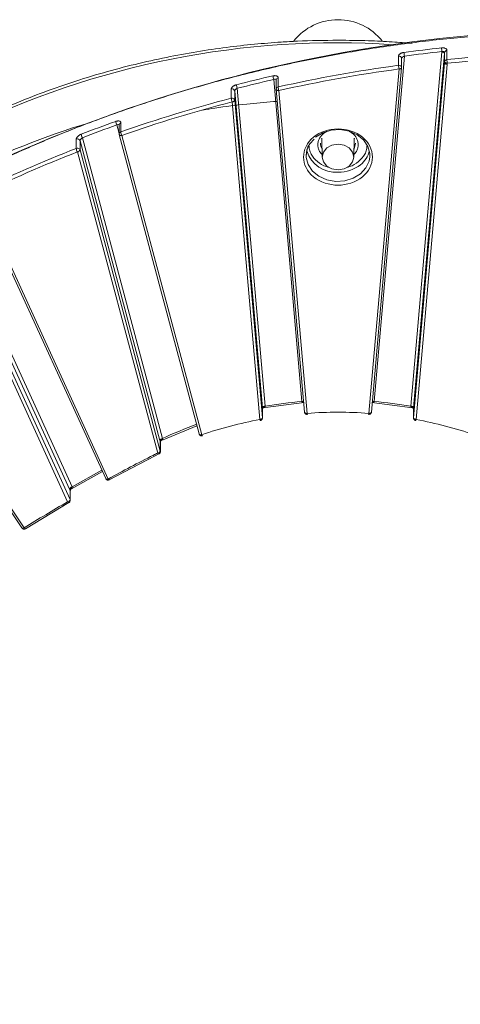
# Model space of a CAD drawing. Header units: millimetres. Extents: x 0 to 420, y 0 to 297.
# Tile 73 of 106: x 316 to 336, y 144 to 190. Entities that reach past the tile are written whole.
import ezdxf

# ---------------------------------------------------------------- set-up
doc = ezdxf.new("R2010")
doc.units = ezdxf.units.MM

msp = doc.modelspace()

# ---------------------------------------------------------------- linework, layer by layer
at = {"color": 7, "linetype": 'Continuous', "lineweight": 15}
for p, q in [((334.01524808, 172.03448021), (335.48019351, 188.75933687)), ((335.60487969, 188.67989384), (334.13993426, 171.95503718)), ((335.48019351, 188.75933687), (335.48138679, 188.77553971)), ((335.60487969, 188.67989384), (335.60487969, 188.24692503)), ((335.60737689, 188.73054356), (335.60737689, 188.29757475)), ((335.71679011, 188.83086219), (335.71679011, 188.39789337)), ((333.70860605, 188.56385537), (332.28081043, 172.26310514)), ((333.43438548, 188.12529085), (333.43438548, 188.55825966)), ((333.57829063, 188.47428369), (333.58286093, 188.46705621)), ((333.57997387, 188.02462163), (333.57997387, 188.45759044)), ((335.60487969, 188.24692503), (334.13731325, 171.49210398)), ((333.45497949, 187.95245514), (332.0314407, 171.7003844)), ((332.15596883, 171.76163559), (333.57949708, 188.01371494)), ((333.57949708, 188.01371494), (333.57965513, 188.01734079)), ((334.26198627, 171.41266741), (335.72956324, 188.16747985)), ((328.87549259, 172.26310514), (327.54466897, 187.45664879)), ((327.66279868, 187.44722192), (327.66637063, 187.45237375)), ((327.66545393, 187.43999309), (327.66545393, 187.00702428)), ((327.75739465, 187.53843397), (327.75739465, 187.10546515)), ((325.54357084, 186.57018228), (325.54357084, 187.00315109)), ((325.70617075, 186.4802031), (325.70617075, 186.91317191)), ((327.01635822, 171.95503718), (325.70617075, 186.91317191)), ((325.82658693, 187.04125786), (327.14104704, 172.03447375)), ((327.66577003, 186.99974559), (327.66545393, 187.00702428)), ((327.66577003, 186.99974559), (327.66592808, 186.99611974)), ((327.66592808, 186.99611974), (329.00032892, 171.76163559)), ((329.12484651, 171.7003844), (327.79044831, 186.9348707)), ((325.58148193, 186.40076652), (326.89430885, 171.41266095)), ((327.01898713, 171.49210613), (325.70617075, 186.4802031)), ((320.25795828, 185.31787047), (320.25915683, 185.3278645)), ((320.25901195, 185.32299698), (320.25901195, 184.89002817)), ((320.33466291, 185.41677468), (320.33466291, 184.98380587)), ((318.23435374, 184.20539444), (318.23435374, 184.63836325)), ((318.41045117, 184.13502299), (318.41045117, 184.5679918)), ((322.17995862, 170.41884911), (318.41045117, 184.5679918)), ((318.52016732, 184.70852294), (322.30210941, 170.51269789)), ((320.26024475, 184.88967974), (320.26347688, 184.85846092)), ((320.26322664, 184.85784794), (324.02766461, 170.72770965)), ((324.14845352, 170.68772662), (320.3840037, 184.81787244)), ((329.25727718, 184.42314897), (329.46043026, 184.64231545)), ((329.80232549, 184.65003492), (329.81269098, 184.62785254)), ((329.81071008, 184.69339275), (329.83827939, 183.78180304)), ((331.31801309, 183.78180304), (331.34558767, 184.69338845)), ((331.34360413, 184.62784609), (331.36368184, 184.67326909)), ((318.28831224, 184.04116669), (322.07538439, 169.82609419)), ((322.19752464, 169.91995156), (318.41045117, 184.13502299)), ((313.50347273, 182.01216845), (319.62049246, 168.62060882)), ((319.73419281, 168.60038516), (313.61717439, 181.99194587)), ((317.91780456, 168.11682817), (311.7855145, 181.54182806)), ((311.88382992, 181.69082519), (318.03492671, 168.22465573)), ((311.66839367, 181.00103276), (317.82391061, 167.52518849)), ((317.94103143, 167.63301498), (311.7855145, 181.10885925)), ((307.38253728, 178.68221812), (315.66739335, 166.29318438)), ((315.77130772, 166.29050478), (307.48645166, 178.67953852)), ((327.1594178, 171.97006249), (328.98899668, 172.20610382)), ((328.87599835, 172.25814944), (328.87549259, 172.26310514)), ((332.16729316, 172.20610597), (334.09715258, 171.95712259)), ((332.28081043, 172.26310514), (332.28030467, 172.25814944)), ((327.01898713, 171.92661475), (327.01898713, 171.49210613)), ((327.01898713, 171.49210613), (327.0193006, 171.48482529)), ((327.0193006, 171.48482529), (327.0193006, 171.92143286)), ((334.13699452, 171.92143501), (334.13699452, 171.48482314)), ((334.13699452, 171.48482314), (334.13731325, 171.49210398)), ((334.13731325, 171.49210398), (334.13731325, 171.9266126)), ((322.33181503, 170.4466667), (323.92597216, 171.10942792)), ((322.19752464, 170.3602452), (322.19752464, 169.91995156)), ((322.20038799, 169.898251), (322.20038799, 170.35079424)), ((319.78957903, 168.5613113), (321.92552732, 169.68460783)), ((321.92552732, 169.68460783), (322.12651905, 169.7849383)), ((318.00141338, 168.13185092), (319.4669291, 168.95678773)), ((317.94103143, 168.07083116), (317.94103143, 167.63301498)), ((317.94891421, 167.5973453), (317.94891421, 168.05718326)), ((315.83225601, 166.25450125), (317.88196394, 167.48753526)), ((315.66739335, 166.29318438), (315.6693703, 166.2905404))]:
    msp.add_line(p, q, dxfattribs=at)
at = {"color": 8, "linetype": 'Continuous', "lineweight": 15}
for p, q in [((320.25901458, 184.90401089), (320.15015454, 185.31260279)), ((330.06800869, 185.01220186), (329.90639923, 184.92251951)), ((319.44012766, 169.01547256), (318.03492671, 168.22465573))]:
    msp.add_line(p, q, dxfattribs=at)
at = {"color": 7, "linetype": 'Continuous', "lineweight": 15, "flags": 128}
for points in [[(335.60487969, 188.67989384), (335.60247995, 188.69411125), (335.59538348, 188.70806418), (335.58385895, 188.72121499), (335.56835945, 188.73305184), (335.54946185, 188.74312956), (335.52790637, 188.7510589), (335.50452014, 188.75652585), (335.48019351, 188.75933687)], [(335.60487969, 188.24692503), (335.60727679, 188.23270548), (335.61436273, 188.21876115), (335.62588726, 188.20561034), (335.6413973, 188.19376489), (335.66028436, 188.18369577), (335.68183984, 188.17576643), (335.70523661, 188.17028657), (335.72956324, 188.16747985)], [(335.60737689, 188.29757475), (335.60977926, 188.28347995), (335.61689418, 188.26988622), (335.62844241, 188.25732261), (335.64399197, 188.24626654), (335.66293171, 188.23715243), (335.6845425, 188.23031791), (335.70798932, 188.2260318), (335.73237654, 188.22446186)], [(325.58148193, 186.40076652), (325.60580857, 186.40356894), (325.6292027, 186.40903804), (325.65075291, 186.41697598), (325.66965051, 186.4270451), (325.68515528, 186.43888626), (325.69667981, 186.45203276), (325.70377101, 186.46599), (325.70617075, 186.4802031)], [(329.51748919, 184.73495158), (329.85927115, 184.9438763), (330.2593027, 185.06569976), (330.68515972, 185.09056863), (331.10234504, 185.01646964), (331.47706213, 184.84939526), (331.77896, 184.60288332), (331.98357242, 184.29691152), (332.07433039, 183.95625408), (332.07642983, 183.81032963)], [(329.07814517, 183.86888611), (329.11243163, 184.12923273), (329.23709411, 184.4176036)], [(330.0548299, 184.22403093), (329.89439265, 184.02798373), (329.83806339, 183.79671748), (329.89440055, 183.56545767), (330.05482463, 183.36940832), (330.29493259, 183.23840691), (330.57815151, 183.19240532), (330.86136779, 183.23840906), (331.10147312, 183.36940402), (331.26190247, 183.56546197), (331.31824227, 183.79671963), (331.2619051, 184.02797943), (331.10147049, 184.22403738), (330.86137306, 184.35503019), (330.57815414, 184.40103178), (330.29492732, 184.35503664), (330.0548299, 184.22403093)], [(327.14104704, 172.03447375), (327.1167204, 172.03166704), (327.09332627, 172.02620223), (327.07177869, 172.01826644), (327.05287846, 172.00819517), (327.03737369, 171.99635402), (327.02584916, 171.98320751), (327.01876059, 171.96925243), (327.01635822, 171.95503718)], [(334.01524808, 172.03448021), (334.03957471, 172.03166919), (334.06296095, 172.02620223), (334.08452696, 172.01826429), (334.10341402, 172.00819517), (334.11892669, 171.99635187), (334.13043805, 171.98320751), (334.13753716, 171.96925673), (334.13993426, 171.95503718)], [(326.89430885, 171.41266095), (326.91862495, 171.41547197), (326.94201908, 171.42094108), (326.9635772, 171.42886826), (326.98246689, 171.43894814), (326.99797166, 171.45078929), (327.00949619, 171.4639358), (327.01658476, 171.47789088), (327.01898713, 171.49210613)], [(329.00032892, 171.76163559), (329.0025706, 171.75131935), (329.00965918, 171.73820313), (329.02118371, 171.72639449), (329.03668848, 171.71636871), (329.05557817, 171.70850427), (329.07713628, 171.70308936), (329.10053042, 171.70034331), (329.12484651, 171.7003844)], [(334.26198627, 171.41266741), (334.23767017, 171.41546552), (334.2142734, 171.42094538), (334.19271792, 171.42887472), (334.1738335, 171.43894599), (334.15832082, 171.45078929), (334.1467963, 171.4639401), (334.13971036, 171.47788443), (334.13731325, 171.49210398)], [(324.14845352, 170.68772662), (324.15795895, 170.67076967), (324.16709297, 170.65724728), (324.17551443, 170.64766818), (324.18289408, 170.6423959), (324.18895401, 170.64163808), (324.18926353, 170.64173153)], [(322.130469, 169.78604605), (322.12893986, 169.78543455), (322.12651115, 169.78493185)], [(319.62049246, 168.62060882), (319.62598341, 168.6119821), (319.63680593, 168.6028008), (319.6513782, 168.59629822), (319.66912466, 168.59273131), (319.68936832, 168.59223123), (319.71134263, 168.594813), (319.73419281, 168.60038516)], [(319.78959616, 168.56131237), (319.79189053, 168.56186891), (319.79399919, 168.56278571)], [(317.88667648, 167.48925268), (317.88417138, 167.4881112), (317.88199028, 167.48754386)], [(315.83227445, 166.2545077), (315.83431594, 166.25508584), (315.83734261, 166.25653265)]]:
    msp.add_lwpolyline(points, dxfattribs=at)
at = {"color": 8, "linetype": 'Continuous', "lineweight": 15, "flags": 128}
for points in [[(333.45497949, 187.95245514), (333.47929558, 187.95242696), (333.50269235, 187.95516225), (333.52424783, 187.96057502), (333.54314542, 187.9684416), (333.55864756, 187.97847384), (333.57016946, 187.99027602), (333.57726857, 188.00339655), (333.57949708, 188.01371494)], [(327.66592808, 186.99611974), (327.66815923, 186.9858121), (327.67525834, 186.97268728), (327.68678551, 186.96088079), (327.70229028, 186.950855), (327.72117733, 186.94298842), (327.74273808, 186.93757565), (327.76613222, 186.9348296), (327.79044831, 186.9348707)], [(320.26317659, 184.85802214), (320.26420918, 184.85467589), (320.27115815, 184.84237486), (320.28245613, 184.83189549), (320.29764481, 184.82365926), (320.31615254, 184.81797801), (320.33726811, 184.81505815), (320.36018283, 184.81501795), (320.3840037, 184.81787244)], [(331.40315236, 184.44584591), (331.34035356, 184.18837291), (331.32970094, 184.16831779)], [(332.07642983, 183.81032963), (332.04386348, 183.60853305), (331.89466891, 183.28189096), (331.63880329, 183.00281204), (331.29702396, 182.79388948), (330.89699242, 182.67206602), (330.4711433, 182.64718639), (330.05395008, 182.72129613), (329.67923299, 182.88837052), (329.37733511, 183.13488245), (329.1727227, 183.44085425), (329.08197263, 183.78150094), (329.07814517, 183.86888611)], [(332.0314407, 171.7003844), (332.05576733, 171.70034761), (332.07915357, 171.70309151), (332.10071958, 171.70849567), (332.11960664, 171.71637086), (332.13511931, 171.72639449), (332.14663067, 171.73820528), (332.15372978, 171.75132581), (332.15596883, 171.76163559)], [(324.02766461, 170.72770965), (324.02865769, 170.724529), (324.03560797, 170.71222905), (324.04689411, 170.7017572), (324.06208409, 170.69352205), (324.08060105, 170.68783112), (324.10171662, 170.68491126), (324.12463265, 170.68487213), (324.14845352, 170.68772662)], [(322.19752464, 169.91995156), (322.20016672, 169.90424774), (322.20038535, 169.89848975)]]:
    msp.add_lwpolyline(points, dxfattribs=at)
at = {"color": 7, "linetype": 'Continuous', "lineweight": 15}
for centre, radius, start, end in [((330.57806185, 187.60779469), 2.67143943, 38.628364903, 141.315100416), ((342.80383448, 122.07326514), 67.72270065, 80.7234361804, 116.3240776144), ((342.75184355, 120.37722982), 68.9577349, 96.0656207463, 97.5523689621), ((334.75275345, 188.7724754), 1.06478454, 181.921854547, 191.298880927), ((336.78769437, 188.98450486), 1.32291569, 181.541950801, 189.088392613), ((334.93909839, 188.73810551), 0.66832128, 355.003129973, 359.351693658), ((335.71895382, 188.71867685), 0.1122062, 91.104924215, 173.929156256), ((342.81293765, 119.23131686), 69.5296384, 80.9741566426, 95.8577675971), ((334.93909839, 188.3051367), 0.66832128, 355.003129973, 359.351693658), ((335.71895382, 188.28570804), 0.1122062, 91.104924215, 173.929156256), ((337.08940268, 188.43383505), 1.37308305, 181.499939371, 188.770905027), ((342.62976322, 120.62727626), 68.12148666, 97.7577515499, 102.6104514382), ((333.45554758, 187.98359475), 0.14326765, 52.19392594, 98.494252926), ((334.47076614, 188.1611346), 1.03700031, 181.980813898, 191.609114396), ((333.48727154, 188.02315757), 0.09256653, 356.397219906, 52.697241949), ((342.38189282, 122.35023569), 66.94932566, 102.8336059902, 104.3496971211), ((328.14417704, 187.66331688), 0.63413061, 183.272616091, 199.020580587), ((325.58467005, 186.88551538), 0.12460861, 12.823426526, 109.25823681), ((326.35770119, 187.24723162), 0.56965564, 183.664996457, 201.197010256), ((328.40122774, 187.14171215), 0.64485262, 183.222279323, 198.708754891), ((342.00893034, 123.16076885), 65.51230246, 104.5563665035, 109.3199322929), ((325.58142627, 186.43028585), 0.14492772, 52.392056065, 105.141404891), ((326.10381524, 186.60660157), 0.56142689, 183.719340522, 201.507831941), ((325.61150745, 186.46985054), 0.09522771, 6.241174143, 52.203075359), ((341.46937512, 125.31030136), 63.85007615, 109.5528269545, 111.1161977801), ((320.52352248, 185.51528353), 0.42483302, 184.98664466, 208.495079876), ((320.76252646, 185.02072981), 0.42945383, 184.932315, 208.187683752), ((318.28875132, 184.51896895), 0.1312025, 21.940447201, 114.494618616), ((318.86054358, 184.91008113), 0.39557768, 185.385299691, 210.632443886), ((340.80915649, 126.38424662), 62.07178791, 111.3269002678, 116.0469851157), ((318.28797013, 184.06983861), 0.14577414, 52.506116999, 111.580281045), ((318.62422178, 184.24251093), 0.39163086, 185.438323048, 210.938480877), ((318.28335778, 184.17401439), 0.13294006, 272.135814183, 342.944337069), ((318.31569888, 184.10818668), 0.09847936, 15.81349824, 51.725848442), ((330.48850063, 184.53043956), 1.45640736, 197.794011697, 273.684686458), ((330.93599717, 184.34339362), 1.14791001, 307.752258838, 347.010119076), ((327.13261954, 171.90424399), 0.11581353, 86.409583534, 168.862633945), ((328.89346087, 172.08385885), 0.17516321, 68.439053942, 95.721484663), ((332.26282872, 172.08389579), 0.17512779, 84.272939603, 111.564508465), ((334.02368094, 171.9042473), 0.11581239, 11.13472581, 93.59049947), ((329.29604928, 171.70271542), 0.17121863, 180.780066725, 198.682811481), ((331.83181951, 171.70757), 0.19975047, 342.609828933, 357.938459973), ((326.98598599, 171.42364196), 0.09233244, 186.830295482, 221.920685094), ((334.18146412, 171.4185952), 0.08074004, 315.453146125, 355.789651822), ((322.30706348, 170.37983151), 0.13295871, 92.135347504, 162.934990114), ((322.32176649, 170.35580745), 0.12432108, 100.133687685, 177.954341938), ((322.07042829, 169.95894536), 0.13294359, 272.136464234, 342.94372439), ((318.06281591, 168.07683979), 0.15042394, 100.684690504, 164.583253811), ((318.07600016, 168.0676454), 0.13500632, 105.638761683, 178.64785622), ((317.79602387, 167.67300038), 0.15041949, 280.684051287, 344.583965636)]:
    msp.add_arc(centre, radius, start, end, dxfattribs=at)
at = {"color": 8, "linetype": 'Continuous', "lineweight": 15}
for centre, radius, start, end in [((330.50310193, 149.36484721), 39.82305583, 86.139406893, 116.379223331), ((333.46205335, 188.44266311), 0.11886157, 7.214587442, 103.460436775), ((327.77253731, 187.43213586), 0.10737126, 98.107505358, 175.803451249), ((327.77253731, 186.99916705), 0.10737126, 98.107505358, 175.803451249), ((329.6641607, 149.56062844), 37.45095179, 106.802848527, 116.804329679), ((320.36127747, 185.31790172), 0.10239237, 105.065738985, 177.147658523), ((320.36385624, 184.88287067), 0.10507219, 106.131373, 176.225654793), ((330.33626846, 184.45167922), 0.58314903, 180.512491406, 209.072743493), ((330.59740908, 184.76763649), 1.69066299, 269.481090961, 308.022286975), ((328.88944982, 172.08623548), 0.17741951, 67.430328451, 94.512005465), ((332.26687244, 172.08600521), 0.17764755, 85.500023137, 112.549503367), ((321.94533818, 169.76442602), 0.082235, 208.531218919, 256.077971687), ((322.14815268, 169.86414513), 0.08211638, 207.605317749, 254.719360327), ((319.80193369, 168.63762245), 0.07730099, 208.797676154, 260.816099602), ((317.8944325, 167.57036638), 0.08375189, 212.644528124, 261.456489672), ((317.86329504, 167.59712574), 0.08562117, 0.228247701, 24.781765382), ((315.72036572, 166.36696707), 0.09187801, 236.286937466, 303.67301498), ((315.83803792, 166.33389598), 0.07959721, 213.033865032, 265.8476957)]:
    msp.add_arc(centre, radius, start, end, dxfattribs=at)
at = {"color": 7, "linetype": 'Continuous', "lineweight": 15}
for points, knots in [([(312.83829565, 182.75858546), (312.98682638, 182.83346089), (313.28383892, 182.98318709), (313.73248261, 183.20348858), (314.18330199, 183.42059385), (314.63652824, 183.63419894), (315.09209943, 183.84438525), (315.5500321, 184.05113097), (316.01032196, 184.25444197), (316.47296956, 184.45431654), (316.93797694, 184.65075561), (318.03816584, 185.10509249), (319.79589045, 185.78136785), (322.25277805, 186.61443081), (324.76225762, 187.3549588), (327.32294121, 188.00089056), (329.92200072, 188.54847107), (332.55372094, 188.99558218), (335.20843983, 189.34077991), (337.87614943, 189.58256708), (340.55093608, 189.72129805), (343.21882106, 189.75674566), (345.87797379, 189.69043572), (347.98925584, 189.55695628), (349.56161295, 189.41543563), (350.59985584, 189.30622193), (351.63522295, 189.18111891), (352.66805653, 189.04152947), (353.35382739, 188.93535691), (353.69680357, 188.88225658)], [0, 0, 0, 0, 0.012314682, 0.0246253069, 0.0369329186, 0.0492385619, 0.0615432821, 0.0738481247, 0.0861541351, 0.0984623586, 0.1107738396, 0.123089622, 0.1854410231, 0.2477985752, 0.3107052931, 0.3736182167, 0.4368063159, 0.5000006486, 0.5631887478, 0.6263830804, 0.6892897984, 0.752202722, 0.8145541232, 0.8769116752, 0.9015367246, 0.9261497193, 0.9507590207, 0.9753729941, 1, 1, 1, 1]), ([(330.57814624, 189.31013094), (329.94058673, 189.30205462), (329.0472503, 189.29073823), (327.73219325, 189.21527815), (326.61590577, 189.12540123), (325.28970784, 188.97527403), (323.90462982, 188.77131296), (322.46468687, 188.50634199), (320.9933223, 188.17838097), (319.50540274, 187.78581984), (318.0134482, 187.32758942), (316.52693671, 186.80438965), (315.0572055, 186.21288646), (313.83392482, 185.67018408), (313.11884789, 185.3025862), (312.87114619, 185.17525079)], [0, 0, 0, 0, 0.1025639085, 0.1437106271, 0.2120691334, 0.2829966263, 0.359051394, 0.4384113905, 0.5203436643, 0.6042641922, 0.68975922, 0.7765236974, 0.8643295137, 0.9530039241, 1, 1, 1, 1]), ([(334.08341007, 189.15887883), (333.76840523, 189.18419184), (333.08312649, 189.23925916), (331.91420571, 189.2962315), (331.06015702, 189.30511643), (330.57814624, 189.31013094)], [0, 0, 0, 0, 0.270389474, 0.5882200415, 1, 1, 1, 1]), ([(333.43438466, 188.5582591), (333.43485412, 188.56473348), (333.43578958, 188.5776345), (333.44282685, 188.59743782), (333.45571245, 188.6202874), (333.47697478, 188.64566418), (333.5089658, 188.67180203), (333.54764757, 188.69483546), (333.5917144, 188.71373576), (333.63925016, 188.72864801), (333.67216641, 188.73406504), (333.68856879, 188.73676439)], [0, 0, 0, 0, 0.08365080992, 0.16668466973, 0.25064853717, 0.37559367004, 0.49979969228, 0.62348309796, 0.74905666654, 0.87495335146, 1, 1, 1, 1]), ([(335.46525386, 188.94891055), (335.47615716, 188.94983596), (335.49792272, 188.95168329), (335.53015094, 188.95125799), (335.56645567, 188.94802637), (335.60538016, 188.94037351), (335.64359918, 188.92647453), (335.67517595, 188.90785833), (335.69843209, 188.8850402), (335.71383138, 188.85918707), (335.71580595, 188.84030566), (335.71679389, 188.83085874)], [0, 0, 0, 0, 0.0834584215, 0.1666026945, 0.2508316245, 0.376060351, 0.4999270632, 0.6239338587, 0.7493159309, 0.8745754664, 1, 1, 1, 1]), ([(335.48138845, 188.77553581), (335.51433128, 188.78376612), (335.54706363, 188.78309263), (335.59365445, 188.76592249), (335.60738175, 188.74958643), (335.60738175, 188.73053804)], [0, 0, 0, 0, 0.5, 0.5, 1, 1, 1, 1]), ([(333.57965869, 188.45030463), (333.57965869, 188.46950461), (333.59414769, 188.4932037), (333.64204288, 188.53506413), (333.67540763, 188.55332169), (333.70860335, 188.56385534)], [0, 0, 0, 0, 0.5, 0.5, 1, 1, 1, 1]), ([(327.51107993, 187.6271186), (327.5217137, 187.62930902), (327.54293901, 187.63368116), (327.57437408, 187.63701188), (327.60980946, 187.6380271), (327.64784352, 187.63494415), (327.68529605, 187.6255596), (327.71633081, 187.61068258), (327.73925366, 187.59058557), (327.75446611, 187.56649956), (327.75641997, 187.54778683), (327.75739696, 187.53842986)], [0, 0, 0, 0, 0.08348397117, 0.16663636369, 0.25083211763, 0.37608136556, 0.49996463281, 0.6241028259, 0.74939472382, 0.87468927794, 1, 1, 1, 1]), ([(327.5446746, 187.45664532), (327.57603638, 187.4692636), (327.60740695, 187.47414411), (327.65237164, 187.46543807), (327.66576943, 187.45186087), (327.66576942, 187.432714)], [0, 0, 0, 0, 0.5, 0.5, 1, 1, 1, 1]), ([(325.5435727, 187.00314983), (325.54402622, 187.00967798), (325.5449299, 187.02268611), (325.55172818, 187.04329634), (325.56417655, 187.06762368), (325.58471837, 187.09543921), (325.615628, 187.12524688), (325.65300609, 187.15271808), (325.6955931, 187.17667436), (325.74153801, 187.19704089), (325.77335814, 187.20623498), (325.78921428, 187.21081644)], [0, 0, 0, 0, 0.0836510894, 0.1666850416, 0.2506486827, 0.3755939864, 0.4997997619, 0.6234833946, 0.7490567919, 0.8749536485, 1, 1, 1, 1]), ([(325.70616772, 186.9131718), (325.70616772, 186.93237142), (325.71968735, 186.95770264), (325.76440379, 187.00496112), (325.79556544, 187.02698003), (325.82658858, 187.04125697)], [0, 0, 0, 0, 0.5, 0.5, 1, 1, 1, 1]), ([(324.19818022, 186.01063389), (324.39008505, 186.04352123), (325.07902784, 186.16158756), (326.19297225, 186.29035879), (327.17519016, 186.38899791), (327.6553448, 186.41819533), (327.71622508, 186.42189736)], [0, 0, 0, 0, 0.1654107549, 0.5938284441, 0.9485002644, 1, 1, 1, 1]), ([(320.10029391, 185.4783586), (320.1104121, 185.48171994), (320.13060913, 185.48842954), (320.16052492, 185.49521938), (320.19424778, 185.50013142), (320.23044344, 185.50122898), (320.26607888, 185.49595853), (320.2956031, 185.48449085), (320.31740659, 185.46691657), (320.33187428, 185.44450945), (320.33373235, 185.4260196), (320.33466148, 185.41677367)], [0, 0, 0, 0, 0.0834758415, 0.1666269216, 0.25083167, 0.3760764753, 0.499962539, 0.6240897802, 0.7493874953, 0.874680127, 1, 1, 1, 1]), ([(320.15015586, 185.31260202), (320.17907891, 185.32849718), (320.20802627, 185.33664551), (320.24950749, 185.33261886), (320.26186562, 185.32043546), (320.26186562, 185.30130041)], [0, 0, 0, 0, 0.5, 0.5, 1, 1, 1, 1]), ([(331.72719682, 182.85847685), (332.03193481, 183.10730786), (332.2031483, 183.44482168), (332.2031483, 184.14862205), (332.03193481, 184.48613587), (331.42245883, 184.98379788), (331.0091129, 185.12360068), (330.1471837, 185.12360068), (329.73383777, 184.98379788), (329.42909978, 184.73496688)], [0, 0, 0, 0, 0.25, 0.25, 0.5, 0.5, 0.75, 0.75, 1, 1, 1, 1]), ([(318.23435229, 184.63836235), (318.23478066, 184.64493717), (318.23563419, 184.65803779), (318.24205563, 184.67938131), (318.25381581, 184.70506065), (318.27322735, 184.73511675), (318.30244834, 184.76831055), (318.33779853, 184.79988499), (318.37809369, 184.82852245), (318.42157759, 184.85394036), (318.45170274, 184.86663013), (318.46671329, 184.8729531)], [0, 0, 0, 0, 0.0836607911, 0.1666979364, 0.2506536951, 0.3756049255, 0.4998021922, 0.6234937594, 0.7490611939, 0.8749639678, 1, 1, 1, 1]), ([(318.4104535, 184.56798983), (318.4104535, 184.58717725), (318.42274212, 184.61388938), (318.46345781, 184.66577252), (318.49185707, 184.69102787), (318.52016109, 184.70852544)], [0, 0, 0, 0, 0.5, 0.5, 1, 1, 1, 1]), ([(329.42909978, 184.73496688), (328.79492266, 184.21713537), (328.79492266, 183.37630836), (330.06327691, 182.34064535), (331.09301969, 182.34064535), (331.72719682, 182.85847685)], [0, 0, 0, 0, 0.5, 0.5, 1, 1, 1, 1]), ([(329.07814517, 183.86888611), (329.08812972, 183.96077514), (329.10729261, 184.13713361), (329.1691545, 184.33160688), (329.24675161, 184.41221498), (329.25727718, 184.42314897)], [0, 0, 0, 0, 0.48461021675, 0.93009058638, 1, 1, 1, 1]), ([(327.0193085, 171.91755668), (327.02048893, 171.9251878), (327.02297488, 171.94125877), (327.04022792, 171.95835143), (327.05351595, 171.96426988), (327.0547513, 171.9644317), (327.05525449, 171.96449761)], [0, 0, 0, 0, 0.2795712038, 0.5887703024, 0.8324961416, 1, 1, 1, 1]), ([(327.13987219, 172.01983021), (327.13919585, 172.0161905), (327.13776445, 172.00848744), (327.12850778, 171.99428632), (327.10370632, 171.97563776), (327.07428425, 171.96923888), (327.05544942, 171.96514257)], [0, 0, 0, 0, 0.10450380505, 0.22117111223, 0.50142488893, 1, 1, 1, 1]), ([(328.98813267, 172.2143111), (328.96481093, 172.21364591), (328.92814188, 172.21260003), (328.89273245, 172.2280191), (328.87912699, 172.24405772), (328.87701314, 172.25357869), (328.87599835, 172.25814944)], [0, 0, 0, 0, 0.4932628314, 0.7755630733, 0.8922543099, 1, 1, 1, 1]), ([(332.28030467, 172.25814944), (332.27928719, 172.25358037), (332.27716765, 172.24406241), (332.26357269, 172.22802052), (332.22816128, 172.21258993), (332.19148936, 172.21363807), (332.16816771, 172.21430464)], [0, 0, 0, 0, 0.10771883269, 0.22439213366, 0.50674914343, 1, 1, 1, 1]), ([(334.09812459, 171.96599448), (334.08000455, 171.96996899), (334.05147433, 171.9762269), (334.02753649, 171.99458737), (334.0185001, 172.00862803), (334.01709338, 172.0162352), (334.01642819, 172.01983236)], [0, 0, 0, 0, 0.4928203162, 0.7759516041, 0.8940558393, 1, 1, 1, 1]), ([(334.1001371, 171.96467386), (334.10075995, 171.96462249), (334.1022408, 171.96450037), (334.11573378, 171.95859472), (334.13306278, 171.94159147), (334.13571897, 171.9255622), (334.13698925, 171.91789651)], [0, 0, 0, 0, 0.1749945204, 0.4160526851, 0.720738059, 1, 1, 1, 1]), ([(326.91692854, 171.36384079), (326.92412976, 171.36481241), (326.9465613, 171.36783898), (326.9798341, 171.39016511), (327.00860074, 171.42786181), (327.02127515, 171.46587913), (327.01803576, 171.48799786), (327.01716955, 171.49391241)], [0, 0, 0, 0, 0.1194578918, 0.3721070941, 0.6321053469, 0.9016249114, 1, 1, 1, 1]), ([(329.00217021, 171.76172377), (329.00255258, 171.75391009), (329.00350307, 171.7344869), (329.01464327, 171.7114592), (329.02477923, 171.69784897), (329.0280273, 171.69348758)], [0, 0, 0, 0, 0.3138305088, 0.7801172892, 1, 1, 1, 1]), ([(329.0280273, 171.69348758), (329.03939061, 171.68219924), (329.05657535, 171.6651279), (329.09111068, 171.65124627), (329.11555787, 171.64513502), (329.13125544, 171.64846426), (329.13390545, 171.64902629)], [0, 0, 0, 0, 0.39560246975, 0.5982695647, 0.93218131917, 1, 1, 1, 1]), ([(332.02243181, 171.64909297), (332.02579418, 171.64848386), (332.04349303, 171.64527762), (332.07704613, 171.65397682), (332.11719925, 171.67712094), (332.14515118, 171.71579646), (332.1578784, 171.74808823), (332.15606023, 171.76472557), (332.15601361, 171.76515214)], [0, 0, 0, 0, 0.05187299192, 0.27304942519, 0.505785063, 0.74524904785, 0.99346831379, 1, 1, 1, 1]), ([(334.13730799, 171.49336396), (334.13775328, 171.47898421), (334.13855929, 171.45295577), (334.15170003, 171.42372427), (334.16189891, 171.41012753), (334.16516705, 171.40577058)], [0, 0, 0, 0, 0.4561912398, 0.8257414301, 1, 1, 1, 1]), ([(334.16516705, 171.40577058), (334.17654985, 171.3947439), (334.19376404, 171.37806824), (334.220722, 171.36547098), (334.23405414, 171.36402579), (334.23933234, 171.36345364)], [0, 0, 0, 0, 0.5411141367, 0.8183268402, 1, 1, 1, 1]), ([(324.02792539, 170.72831403), (324.02800144, 170.7274949), (324.02914655, 170.71516127), (324.03843938, 170.69883498), (324.04843119, 170.68519845), (324.05163299, 170.68082872)], [0, 0, 0, 0, 0.0461136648, 0.6943343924, 1, 1, 1, 1]), ([(324.05163299, 170.68082872), (324.06299154, 170.66959513), (324.08016593, 170.65260969), (324.11473875, 170.63826992), (324.1497704, 170.63198492), (324.17578526, 170.63878727), (324.18879728, 170.64218965)], [0, 0, 0, 0, 0.3123844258, 0.4723324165, 0.7360731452, 1, 1, 1, 1]), ([(322.20012721, 170.3491136), (322.2011484, 170.35868661), (322.20307786, 170.37677396), (322.22153812, 170.40538097), (322.23424427, 170.41297258), (322.24197903, 170.4175939)], [0, 0, 0, 0, 0.3055113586, 0.5772362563, 1, 1, 1, 1]), ([(322.29989275, 170.47818911), (322.29874651, 170.47287134), (322.29620011, 170.46105783), (322.27898746, 170.43855863), (322.25722299, 170.4264818), (322.24169585, 170.41786598)], [0, 0, 0, 0, 0.1900290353, 0.4221532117, 1, 1, 1, 1]), ([(322.12980651, 169.78757419), (322.13988266, 169.79277288), (322.1641129, 169.80527423), (322.18922316, 169.84180468), (322.20201124, 169.87636574), (322.19953999, 169.89559405), (322.19915388, 169.89859835)], [0, 0, 0, 0, 0.2420944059, 0.5821670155, 0.9347164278, 1, 1, 1, 1]), ([(319.62158433, 168.62109597), (319.6234578, 168.61620056), (319.62729092, 168.60618456), (319.63396183, 168.59778266), (319.63737228, 168.59348726)], [0, 0, 0, 0, 0.4887590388, 1, 1, 1, 1]), ([(319.63737228, 168.59348726), (319.64871516, 168.58228857), (319.66587067, 168.56535114), (319.70054856, 168.55075043), (319.73620852, 168.54566894), (319.77118356, 168.54994115), (319.78820138, 168.5613088), (319.79307195, 168.56456227)], [0, 0, 0, 0, 0.2740381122, 0.4144682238, 0.6459004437, 0.8986553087, 1, 1, 1, 1]), ([(317.94890367, 168.05681325), (317.95258717, 168.07369715), (317.95946712, 168.10523249), (317.97906037, 168.11900038), (317.98816346, 168.12539699)], [0, 0, 0, 0, 0.5353965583, 1, 1, 1, 1]), ([(318.03960632, 168.19765384), (318.03984287, 168.19197387), (318.04037125, 168.17928639), (318.02923546, 168.15618442), (318.01183454, 168.14349054), (318.00000936, 168.13486413)], [0, 0, 0, 0, 0.2061754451, 0.4605389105, 1, 1, 1, 1]), ([(317.88565179, 167.49109161), (317.89310887, 167.49503179), (317.91461725, 167.50639641), (317.93761912, 167.54103685), (317.95053532, 167.57534838), (317.94808202, 167.59447203), (317.94771039, 167.59736896)], [0, 0, 0, 0, 0.1928105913, 0.5561221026, 0.9327595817, 1, 1, 1, 1]), ([(315.67448719, 166.28360688), (315.68583208, 166.27240558), (315.70299061, 166.25546424), (315.73765622, 166.24088915), (315.77338458, 166.23566274), (315.81055556, 166.24077994), (315.82944277, 166.25368918), (315.83624943, 166.25834146)], [0, 0, 0, 0, 0.2632294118, 0.39811971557, 0.62042219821, 0.86320617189, 1, 1, 1, 1]), ([(323.82506471, 129.15390265), (323.17870011, 129.48822656), (321.98002651, 130.10822531), (320.36196662, 131.01562727), (319.03752026, 131.79446454), (317.97398808, 132.44718667), (317.0750212, 133.01733794), (316.24648599, 133.5584877), (314.92384634, 134.44812646), (313.13613207, 135.72002069), (311.05104157, 137.33091792), (309.15386668, 138.9118967), (307.48556533, 140.40198485), (306.23075255, 141.59939716), (305.28400314, 142.54426548), (304.5166658, 143.33355787), (303.58877856, 144.32517323), (302.51449069, 145.53038258), (301.30680889, 146.9577991), (300.49518432, 148.00336604), (300.06249766, 148.56077016)], [0, 0, 0, 0, 0.0676864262, 0.1255234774, 0.1736305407, 0.2120809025, 0.2432262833, 0.2743379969, 0.305949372, 0.3948366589, 0.4840674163, 0.5598616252, 0.6346452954, 0.7028080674, 0.7306156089, 0.7669437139, 0.8120166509, 0.8658490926, 0.9284825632, 1, 1, 1, 1]), ([(300.0933295, 148.50151168), (301.59137364, 146.53189349), (303.22072008, 144.64243137), (305.85969352, 141.92733154), (306.77192679, 141.04219348), (308.66219528, 139.31210538), (309.63402322, 138.47283906), (312.62764758, 136.03118593), (314.72749822, 134.50455144), (319.13335858, 131.65156615), (321.4393801, 130.32518938), (323.85151886, 129.10198045)], [0, 0, 0, 0, 0.25, 0.25, 0.375, 0.375, 0.5, 0.5, 0.75, 0.75, 1, 1, 1, 1]), ([(299.88095293, 147.96084856), (301.38419997, 145.98438962), (303.01411094, 144.0950643), (306.5196358, 140.48562371), (308.39528262, 138.76549912), (311.39480807, 136.31339582), (312.42573366, 135.51742665), (314.55098254, 133.96913236), (315.63963146, 133.22099962), (318.97685179, 131.05824076), (321.29908645, 129.72306865), (323.71962424, 128.49560053)], [0, 0, 0, 0, 0.25, 0.25, 0.5, 0.5, 0.625, 0.625, 0.75, 0.75, 1, 1, 1, 1]), ([(323.85151886, 128.8133366), (321.43915307, 130.03666065), (319.12475853, 131.36732508), (315.79880502, 133.52278223), (314.71383149, 134.26838919), (312.59575769, 135.81145627), (311.56831261, 136.60473815), (308.57891389, 139.04856289), (306.70959946, 140.76288015), (303.21590963, 144.36013487), (301.59150142, 146.24308162), (300.0933295, 148.21286783)], [0, 0, 0, 0, 0.25, 0.25, 0.375, 0.375, 0.5, 0.5, 0.75, 0.75, 1, 1, 1, 1])]:
    msp.add_open_spline(points, degree=3, knots=knots, dxfattribs=at)
for points in [[(333.70860335, 188.56385534), (334.30300158, 188.64266442), (334.88424279, 188.71206788), (335.48138845, 188.77553581)], [(335.73237633, 188.22446056), (341.71474701, 188.83819081), (347.77899167, 188.67049318), (353.69680357, 187.72768116)], [(335.72955876, 188.16748437), (335.73122426, 188.18649887), (335.73215887, 188.20539831), (335.73237633, 188.22446056)], [(327.79045094, 186.93486867), (329.65764584, 187.35291274), (331.54531826, 187.69201926), (333.45497717, 187.9524593)], [(325.82658858, 187.04125697), (326.40128141, 187.18828914), (326.96458985, 187.32448242), (327.5446746, 187.45664532)], [(320.38400898, 184.81786969), (322.08543804, 185.41481891), (323.81687802, 185.9421297), (325.58148621, 186.40076363)], [(318.52016109, 184.70852544), (319.06403527, 184.91858337), (319.59844828, 185.11663701), (320.15015586, 185.31260202)], [(313.61717482, 181.99194448), (315.13587371, 182.73476534), (316.69141999, 183.417182), (318.28831015, 184.04116705)], [(327.01636199, 171.95503449), (327.01724137, 171.94499485), (327.01811626, 171.93552016), (327.01898642, 171.92661303)], [(327.14104351, 172.03447687), (327.14065415, 172.02932134), (327.14026669, 172.02442371), (327.13986754, 172.0198331)], [(328.87599637, 172.25815051), (328.29282566, 172.20876367), (327.71448066, 172.13420226), (327.14104351, 172.03447687)], [(334.01525309, 172.03447687), (333.44181594, 172.13420226), (332.86347094, 172.20876367), (332.28030023, 172.25815051)], [(334.01642906, 172.0198331), (334.01602991, 172.02442371), (334.01564245, 172.02932134), (334.01525309, 172.03447687)], [(334.13731018, 171.92661303), (334.13818034, 171.93552016), (334.13905523, 171.94499485), (334.13993461, 171.95503449)], [(332.03144581, 171.7003827), (331.06443315, 171.77020141), (330.09186345, 171.77020141), (329.12485079, 171.7003827)], [(323.91896329, 171.18404307), (323.36500275, 170.98451654), (322.82589749, 170.76067212), (322.30210644, 170.51270035)], [(326.89430491, 171.41266391), (325.9548132, 171.23695605), (325.03608771, 170.99440063), (324.14845642, 170.68772436)], [(337.00784018, 170.68772436), (336.12020889, 170.99440063), (335.2014834, 171.23695605), (334.26199169, 171.41266391)], [(322.17996308, 170.41884336), (322.1859509, 170.39636761), (322.19181521, 170.37679063), (322.19752648, 170.36024336)], [(322.30210644, 170.51270035), (322.30146247, 170.49981151), (322.30083867, 170.48817004), (322.29989614, 170.4781873)], [(321.87309049, 169.72514821), (321.14701852, 169.35695233), (320.44508065, 168.98783161), (319.73419015, 168.60038709)], [(322.07538312, 169.82609502), (322.0061227, 169.79208873), (321.94174539, 169.75996356), (321.87309049, 169.72514821)], [(317.91780712, 168.11682476), (317.92566892, 168.09961347), (317.93341596, 168.08426701), (317.94103038, 168.07083129)], [(318.03492584, 168.22465469), (318.03655337, 168.21476585), (318.03818274, 168.20569531), (318.03960486, 168.19765716)], [(317.82391166, 167.52518797), (317.12608399, 167.11970991), (316.45243288, 166.71449661), (315.771305, 166.29050804)]]:
    msp.add_open_spline(points, degree=3, dxfattribs=at)
at = {"color": 8, "linetype": 'Continuous', "lineweight": 15}
for points, knots in [([(331.32195382, 183.91206319), (331.3693739, 183.96128572), (331.45713998, 184.05238782), (331.51414596, 184.21622456), (331.53484372, 184.37382649), (331.51539313, 184.53289815), (331.43835707, 184.72494617), (331.3078479, 184.90319308), (331.15473144, 184.97853007), (331.10399666, 185.00349281)], [0, 0, 0, 0, 0.1484119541, 0.2746839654, 0.4007795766, 0.5270599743, 0.6531569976, 0.8850743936, 1, 1, 1, 1]), ([(329.90639923, 184.92251951), (329.83093817, 184.84617155), (329.71439119, 184.7282548), (329.64156359, 184.53215459), (329.62128081, 184.37385733), (329.6422197, 184.21610249), (329.6991912, 184.05234113), (329.78691627, 183.96129217), (329.83434393, 183.91206749)], [0, 0, 0, 0, 0.2620349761, 0.4047039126, 0.5471804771, 0.6898486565, 0.832319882, 1, 1, 1, 1]), ([(329.21031242, 184.31631455), (329.21477015, 184.25932984), (329.22520443, 184.12594488), (329.33334988, 183.86354043), (329.58275299, 183.56414959), (329.91017963, 183.36955069), (330.11987898, 183.31985153), (330.16440117, 183.30929969)], [0, 0, 0, 0, 0.1260918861, 0.2951452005, 0.6057165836, 0.9162879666, 1, 1, 1, 1]), ([(331.55042135, 183.58010835), (331.65893763, 183.69062748), (331.82646696, 183.86124885), (331.93302953, 184.1341488), (331.94396842, 184.27554902), (331.94900937, 184.34071021)], [0, 0, 0, 0, 0.4978552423, 0.7685976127, 1, 1, 1, 1]), ([(330.99092457, 183.30906094), (331.03599957, 183.31952607), (331.24708852, 183.36853492), (331.41688358, 183.48696629), (331.55042135, 183.58010835)], [0, 0, 0, 0, 0.2135355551, 1, 1, 1, 1])]:
    msp.add_open_spline(points, degree=3, knots=knots, dxfattribs=at)

doc.saveas('drawing.dxf')
